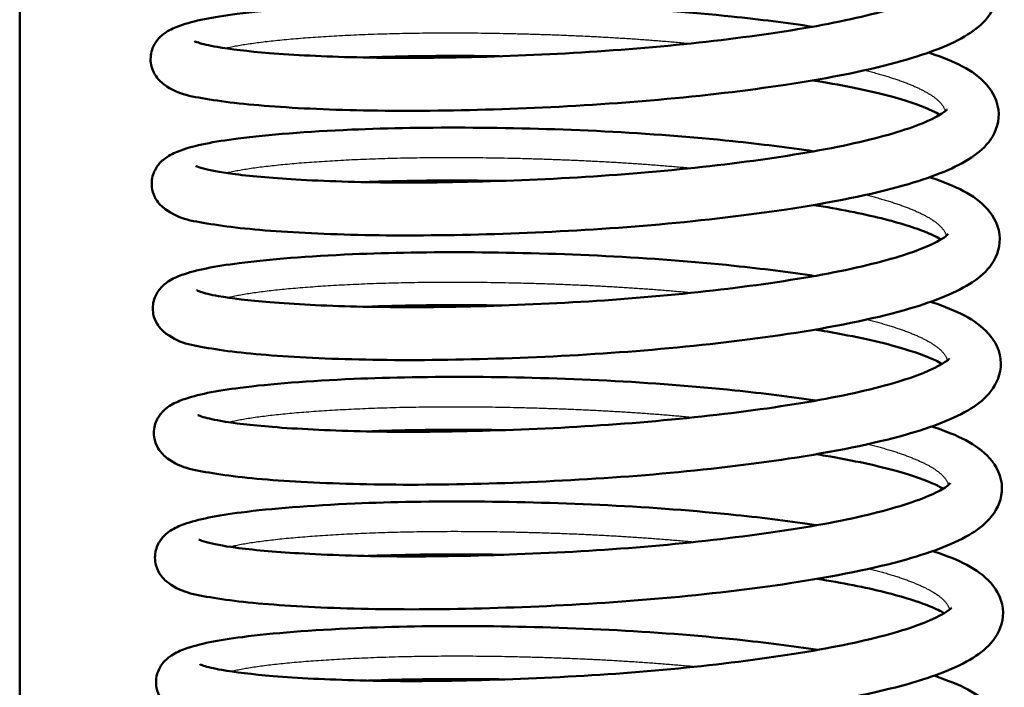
# Model space of a CAD drawing. Header units: millimetres. Extents: x 155 to 950, y -844 to 1327.
# Tile 12 of 58: x 306 to 325, y 114 to 127. Entities that reach past the tile are written whole.
import ezdxf

# ---------------------------------------------------------------- set-up
doc = ezdxf.new("R2010")
doc.units = ezdxf.units.MM
doc.header["$LTSCALE"] = 0.75
doc.layers.add('Visible', color=7, linetype='Continuous', lineweight=50)
doc.layers.add('Visible Narrow', color=7, linetype='Continuous', lineweight=25)

msp = doc.modelspace()

# ---------------------------------------------------------------- linework, layer by layer
at = {"layer": 'Visible'}
msp.add_line((306.063, 83.194, 27.422), (306.063, 192.994, 27.422), dxfattribs=at)
for points, knots in [([(323.198, 128.329, 22.333), (323.209, 128.326, 22.351), (323.22, 128.322, 22.368), (323.69, 128.161, 23.128), (324.037, 128.006, 23.951), (324.416, 127.587, 25.163), (324.518, 127.387, 25.568), (324.524, 126.97, 26.326), (324.442, 126.78, 26.698), (324.228, 126.507, 27.432), (324.1, 126.406, 27.795), (323.643, 126.121, 28.917), (323.235, 125.967, 29.664), (322.121, 125.65, 31.09), (321.363, 125.497, 31.76), (319.782, 125.259, 32.69), (318.96, 125.162, 33.003), (317.304, 125.014, 33.332), (316.449, 124.961, 33.361), (314.8, 124.893, 33.146), (313.984, 124.876, 32.901), (312.492, 124.88, 32.174), (311.797, 124.902, 31.683), (310.611, 124.972, 30.519), (310.108, 125.02, 29.833), (309.317, 125.146, 28.331), (309.064, 125.174, 27.479), (308.731, 125.418, 26.511), (308.668, 125.476, 26.346), (308.584, 125.614, 26.103), (308.558, 125.677, 26.016), (308.525, 125.839, 25.817), (308.533, 125.942, 25.705), (308.587, 126.108, 25.481), (308.628, 126.174, 25.368), (308.721, 126.285, 25.11), (308.774, 126.325, 24.961), (308.91, 126.416, 24.546), (308.993, 126.451, 24.274), (309.347, 126.579, 23.216), (309.7, 126.647, 22.441), (310.728, 126.78, 20.91), (311.466, 126.838, 20.165), (313.004, 126.905, 19.137), (313.789, 126.918, 18.78), (315.404, 126.906, 18.346), (316.254, 126.884, 18.261), (317.91, 126.8, 18.364), (318.737, 126.737, 18.553), (320.037, 126.602, 19.079), (320.551, 126.537, 19.36), (321.026, 126.465, 19.691)], [78.042319, 78.042319, 78.042319, 78.042319, 78.048605, 78.048605, 78.314699, 78.314699, 78.449731, 78.449731, 78.574273, 78.574273, 78.693118, 78.693118, 78.947601, 78.947601, 79.244215, 79.244215, 79.502449, 79.502449, 79.75277, 79.75277, 80.001737, 80.001737, 80.250668, 80.250668, 80.500436, 80.500436, 80.761403, 80.761403, 80.816141, 80.816141, 80.848873, 80.848873, 80.893592, 80.893592, 80.934026, 80.934026, 80.982378, 80.982378, 81.067998, 81.067998, 81.319376, 81.319376, 81.622813, 81.622813, 81.874723, 81.874723, 82.124506, 82.124506, 82.373092, 82.373092, 82.547261, 82.547261, 82.547261, 82.547261]), ([(309.365, 126.191, 26.989), (309.365, 126.191, 26.995), (309.365, 126.191, 27.002), (309.366, 126.191, 27.244), (309.393, 126.178, 27.481), (309.51, 126.14, 28.117), (309.632, 126.11, 28.514), (310.036, 126.04, 29.486), (310.372, 126, 30.046), (311.239, 125.93, 31.131), (311.804, 125.902, 31.647), (313.084, 125.872, 32.504), (313.825, 125.873, 32.842), (315.358, 125.911, 33.263), (316.171, 125.946, 33.35), (317.763, 126.052, 33.262), (318.563, 126.125, 33.086), (320.037, 126.302, 32.495), (320.732, 126.405, 32.074), (321.914, 126.634, 31.049), (322.422, 126.762, 30.435), (323.166, 127.014, 29.112), (323.425, 127.152, 28.384), (323.536, 127.244, 27.424), (323.546, 127.257, 27.207), (323.546, 127.257, 26.99)], [33.854342, 33.854342, 33.854342, 33.854342, 33.856329, 33.856329, 33.927117, 33.927117, 34.050807, 34.050807, 34.243418, 34.243418, 34.467879, 34.467879, 34.705834, 34.705834, 34.944999, 34.944999, 35.185198, 35.185198, 35.424329, 35.424329, 35.659584, 35.659584, 35.885882, 35.885882, 35.950827, 35.950827, 35.950827, 35.950827]), ([(323.219, 125.977, 22.005), (323.23, 125.974, 22.023), (323.241, 125.97, 22.04), (323.71, 125.809, 22.8), (324.058, 125.654, 23.623), (324.436, 125.235, 24.835), (324.539, 125.035, 25.24), (324.545, 124.618, 25.998), (324.463, 124.428, 26.37), (324.249, 124.155, 27.104), (324.121, 124.054, 27.467), (323.663, 123.769, 28.589), (323.256, 123.615, 29.336), (322.141, 123.298, 30.762), (321.383, 123.145, 31.432), (319.803, 122.907, 32.362), (318.981, 122.81, 32.675), (317.324, 122.662, 33.004), (316.469, 122.609, 33.033), (314.821, 122.54, 32.818), (314.005, 122.524, 32.573), (312.513, 122.528, 31.846), (311.817, 122.55, 31.355), (310.632, 122.62, 30.191), (310.129, 122.668, 29.505), (309.337, 122.794, 28.003), (309.084, 122.822, 27.151), (308.752, 123.066, 26.183), (308.688, 123.123, 26.018), (308.604, 123.262, 25.775), (308.578, 123.325, 25.688), (308.546, 123.486, 25.489), (308.553, 123.59, 25.376), (308.608, 123.756, 25.153), (308.649, 123.822, 25.04), (308.742, 123.932, 24.782), (308.794, 123.973, 24.633), (308.931, 124.064, 24.218), (309.013, 124.099, 23.946), (309.368, 124.227, 22.888), (309.72, 124.295, 22.113), (310.749, 124.428, 20.582), (311.486, 124.486, 19.837), (313.024, 124.553, 18.809), (313.809, 124.565, 18.452), (315.424, 124.554, 18.018), (316.275, 124.531, 17.933), (317.93, 124.448, 18.036), (318.757, 124.385, 18.225), (320.057, 124.249, 18.751), (320.57, 124.185, 19.032), (321.045, 124.113, 19.362)], [82.870624, 82.870624, 82.870624, 82.870624, 82.87691, 82.87691, 83.143005, 83.143005, 83.278037, 83.278037, 83.402578, 83.402578, 83.521423, 83.521423, 83.775906, 83.775906, 84.072521, 84.072521, 84.330755, 84.330755, 84.581076, 84.581076, 84.830042, 84.830042, 85.078974, 85.078974, 85.328741, 85.328741, 85.589708, 85.589708, 85.644446, 85.644446, 85.677178, 85.677178, 85.721898, 85.721898, 85.762331, 85.762331, 85.810684, 85.810684, 85.896304, 85.896304, 86.147681, 86.147681, 86.451119, 86.451119, 86.703028, 86.703028, 86.952811, 86.952811, 87.201397, 87.201397, 87.375392, 87.375392, 87.375392, 87.375392]), ([(315.12, 125.907, 18.439), (314.937, 125.91, 18.475), (314.755, 125.912, 18.517), (313.862, 125.918, 18.764), (313.17, 125.908, 19.073), (312.545, 125.885, 19.473)], [32.6966643, 32.6966643, 32.6966643, 32.6966643, 32.7523967, 32.7523967, 32.9746182, 32.9746182, 32.9746182, 32.9746182]), ([(323.433, 124.803, 23.41), (323.392, 124.827, 23.235), (323.343, 124.853, 23.063), (323.116, 124.959, 22.397), (322.878, 125.045, 21.92), (322.212, 125.233, 20.907), (321.74, 125.335, 20.387), (321.151, 125.434, 19.901), (321.092, 125.443, 19.855), (321.033, 125.453, 19.809)], [31.6274768, 31.6274768, 31.6274768, 31.6274768, 31.6814271, 31.6814271, 31.8410339, 31.8410339, 32.0493537, 32.0493537, 32.0718959, 32.0718959, 32.0718959, 32.0718959]), ([(309.385, 123.839, 26.661), (309.385, 123.839, 26.733), (309.388, 123.838, 26.805), (309.41, 123.828, 27.161), (309.461, 123.809, 27.443), (309.65, 123.758, 28.207), (309.839, 123.722, 28.682), (310.391, 123.647, 29.724), (310.8, 123.61, 30.279), (311.811, 123.551, 31.312), (312.443, 123.529, 31.782), (313.831, 123.521, 32.509), (314.607, 123.534, 32.767), (316.181, 123.594, 33.021), (317.001, 123.641, 33.02), (318.573, 123.772, 32.76), (319.346, 123.857, 32.499), (320.742, 124.053, 31.752), (321.384, 124.165, 31.257), (322.435, 124.408, 30.113), (322.865, 124.541, 29.452), (323.291, 124.722, 28.415), (323.397, 124.779, 28.073), (323.524, 124.862, 27.432), (323.557, 124.893, 27.133), (323.566, 124.904, 26.777), (323.567, 124.905, 26.719), (323.567, 124.905, 26.662)], [29.202968, 29.202968, 29.202968, 29.202968, 29.224581, 29.224581, 29.309946, 29.309946, 29.461389, 29.461389, 29.664354, 29.664354, 29.895197, 29.895197, 30.134252, 30.134252, 30.374046, 30.374046, 30.613916, 30.613916, 30.852624, 30.852624, 31.085547, 31.085547, 31.193292, 31.193292, 31.283141, 31.283141, 31.300384, 31.300384, 31.300384, 31.300384]), ([(323.239, 123.625, 21.677), (323.25, 123.621, 21.695), (323.261, 123.618, 21.712), (323.731, 123.457, 22.472), (324.078, 123.302, 23.295), (324.457, 122.882, 24.507), (324.559, 122.683, 24.912), (324.566, 122.266, 25.67), (324.483, 122.075, 26.042), (324.269, 121.803, 26.776), (324.141, 121.702, 27.139), (323.684, 121.417, 28.261), (323.276, 121.263, 29.008), (322.162, 120.946, 30.434), (321.404, 120.793, 31.104), (319.823, 120.555, 32.034), (319.001, 120.458, 32.347), (317.345, 120.31, 32.676), (316.49, 120.257, 32.705), (314.841, 120.188, 32.49), (314.025, 120.172, 32.245), (312.533, 120.176, 31.518), (311.838, 120.198, 31.027), (310.653, 120.268, 29.863), (310.149, 120.316, 29.177), (309.358, 120.442, 27.675), (309.105, 120.47, 26.823), (308.772, 120.714, 25.855), (308.709, 120.771, 25.69), (308.625, 120.91, 25.447), (308.599, 120.973, 25.36), (308.566, 121.134, 25.161), (308.574, 121.238, 25.048), (308.628, 121.403, 24.825), (308.669, 121.469, 24.712), (308.763, 121.58, 24.454), (308.815, 121.621, 24.305), (308.951, 121.712, 23.89), (309.034, 121.747, 23.618), (309.388, 121.874, 22.56), (309.741, 121.943, 21.785), (310.769, 122.076, 20.254), (311.507, 122.134, 19.509), (313.045, 122.2, 18.481), (313.83, 122.213, 18.124), (315.445, 122.202, 17.69), (316.295, 122.179, 17.605), (317.951, 122.096, 17.708), (318.778, 122.033, 17.897), (320.078, 121.897, 18.423), (320.592, 121.833, 18.704), (321.067, 121.76, 19.036)], [87.69893, 87.69893, 87.69893, 87.69893, 87.705215, 87.705215, 87.97131, 87.97131, 88.106342, 88.106342, 88.230884, 88.230884, 88.349729, 88.349729, 88.604212, 88.604212, 88.900826, 88.900826, 89.15906, 89.15906, 89.409381, 89.409381, 89.658347, 89.658347, 89.907279, 89.907279, 90.157047, 90.157047, 90.418014, 90.418014, 90.472752, 90.472752, 90.505484, 90.505484, 90.550203, 90.550203, 90.590636, 90.590636, 90.638989, 90.638989, 90.724609, 90.724609, 90.975987, 90.975987, 91.279424, 91.279424, 91.531334, 91.531334, 91.781117, 91.781117, 92.029703, 92.029703, 92.203875, 92.203875, 92.203875, 92.203875]), ([(315.136, 123.555, 18.112), (314.756, 123.561, 18.187), (314.383, 123.563, 18.291), (313.518, 123.56, 18.607), (313.031, 123.549, 18.849), (312.576, 123.532, 19.139)], [28.0461655, 28.0461655, 28.0461655, 28.0461655, 28.1614472, 28.1614472, 28.3223178, 28.3223178, 28.3223178, 28.3223178]), ([(323.452, 122.452, 23.075), (323.385, 122.491, 22.79), (323.295, 122.536, 22.512), (322.969, 122.669, 21.712), (322.675, 122.762, 21.209), (321.962, 122.939, 20.28), (321.53, 123.024, 19.849), (321.053, 123.1, 19.481)], [26.9771279, 26.9771279, 26.9771279, 26.9771279, 27.0652331, 27.0652331, 27.2392248, 27.2392248, 27.4207188, 27.4207188, 27.4207188, 27.4207188]), ([(309.406, 121.487, 26.332), (309.406, 121.487, 26.335), (309.406, 121.487, 26.338), (309.406, 121.487, 26.573), (309.432, 121.475, 26.807), (309.545, 121.438, 27.436), (309.664, 121.408, 27.829), (310.058, 121.338, 28.795), (310.389, 121.298, 29.353), (311.245, 121.228, 30.439), (311.805, 121.199, 30.958), (313.078, 121.168, 31.823), (313.816, 121.169, 32.166), (315.346, 121.204, 32.598), (316.158, 121.239, 32.691), (317.75, 121.343, 32.615), (318.551, 121.416, 32.444), (320.03, 121.591, 31.864), (320.728, 121.694, 31.448), (321.919, 121.921, 30.432), (322.431, 122.049, 29.822), (323.187, 122.301, 28.504), (323.453, 122.439, 27.777), (323.575, 122.537, 26.801), (323.587, 122.553, 26.567), (323.587, 122.553, 26.334)], [24.552476, 24.552476, 24.552476, 24.552476, 24.553245, 24.553245, 24.623167, 24.623167, 24.74537, 24.74537, 24.936761, 24.936761, 25.160721, 25.160721, 25.39858, 25.39858, 25.637692, 25.637692, 25.877909, 25.877909, 26.117061, 26.117061, 26.352449, 26.352449, 26.579118, 26.579118, 26.649036, 26.649036, 26.649036, 26.649036]), ([(323.26, 121.273, 21.349), (323.271, 121.269, 21.366), (323.282, 121.266, 21.384), (323.751, 121.105, 22.144), (324.099, 120.95, 22.967), (324.477, 120.53, 24.179), (324.58, 120.331, 24.584), (324.586, 119.914, 25.342), (324.504, 119.723, 25.714), (324.29, 119.451, 26.448), (324.162, 119.35, 26.811), (323.704, 119.065, 27.933), (323.297, 118.91, 28.68), (322.182, 118.594, 30.106), (321.424, 118.441, 30.776), (319.844, 118.202, 31.706), (319.022, 118.105, 32.019), (317.365, 117.957, 32.348), (316.511, 117.904, 32.377), (314.862, 117.836, 32.162), (314.046, 117.819, 31.917), (312.554, 117.824, 31.19), (311.858, 117.846, 30.699), (310.673, 117.915, 29.535), (310.17, 117.964, 28.849), (309.378, 118.09, 27.347), (309.125, 118.118, 26.495), (308.793, 118.361, 25.527), (308.729, 118.419, 25.362), (308.646, 118.558, 25.119), (308.619, 118.621, 25.032), (308.587, 118.782, 24.833), (308.594, 118.886, 24.72), (308.649, 119.051, 24.497), (308.69, 119.117, 24.384), (308.783, 119.228, 24.126), (308.835, 119.269, 23.977), (308.972, 119.359, 23.562), (309.054, 119.394, 23.29), (309.409, 119.522, 22.232), (309.761, 119.591, 21.457), (310.79, 119.724, 19.926), (311.527, 119.781, 19.181), (313.065, 119.848, 18.153), (313.85, 119.861, 17.796), (315.465, 119.85, 17.362), (316.316, 119.827, 17.277), (317.972, 119.744, 17.38), (318.798, 119.681, 17.569), (320.098, 119.545, 18.095), (320.613, 119.481, 18.376), (321.088, 119.408, 18.707)], [92.527235, 92.527235, 92.527235, 92.527235, 92.533521, 92.533521, 92.799616, 92.799616, 92.934648, 92.934648, 93.059189, 93.059189, 93.178034, 93.178034, 93.432517, 93.432517, 93.729131, 93.729131, 93.987365, 93.987365, 94.237687, 94.237687, 94.486653, 94.486653, 94.735585, 94.735585, 94.985352, 94.985352, 95.246319, 95.246319, 95.301057, 95.301057, 95.333789, 95.333789, 95.378509, 95.378509, 95.418942, 95.418942, 95.467295, 95.467295, 95.552915, 95.552915, 95.804292, 95.804292, 96.107729, 96.107729, 96.359639, 96.359639, 96.609422, 96.609422, 96.858008, 96.858008, 97.032177, 97.032177, 97.032177, 97.032177]), ([(315.161, 121.203, 17.783), (315.006, 121.205, 17.813), (314.851, 121.207, 17.849), (313.955, 121.215, 18.085), (313.234, 121.205, 18.402), (312.586, 121.18, 18.817)], [23.3947411, 23.3947411, 23.3947411, 23.3947411, 23.4421043, 23.4421043, 23.6727455, 23.6727455, 23.6727455, 23.6727455]), ([(323.472, 120.1, 22.746), (323.435, 120.121, 22.589), (323.392, 120.145, 22.435), (323.178, 120.246, 21.79), (322.947, 120.331, 21.316), (322.296, 120.518, 20.306), (321.833, 120.62, 19.783), (321.232, 120.723, 19.278), (321.154, 120.736, 19.215), (321.074, 120.748, 19.153)], [22.3263629, 22.3263629, 22.3263629, 22.3263629, 22.374872, 22.374872, 22.5324583, 22.5324583, 22.739719, 22.739719, 22.7699953, 22.7699953, 22.7699953, 22.7699953]), ([(309.426, 119.135, 26.004), (309.426, 119.135, 26.011), (309.426, 119.135, 26.018), (309.428, 119.134, 26.26), (309.454, 119.122, 26.497), (309.572, 119.084, 27.133), (309.694, 119.054, 27.53), (310.097, 118.983, 28.502), (310.434, 118.943, 29.062), (311.3, 118.874, 30.147), (311.865, 118.845, 30.663), (313.146, 118.815, 31.52), (313.887, 118.817, 31.858), (315.42, 118.854, 32.279), (316.233, 118.889, 32.366), (317.825, 118.995, 32.278), (318.624, 119.069, 32.102), (320.098, 119.245, 31.511), (320.793, 119.349, 31.09), (321.976, 119.577, 30.065), (322.483, 119.706, 29.451), (323.227, 119.958, 28.128), (323.486, 120.096, 27.4), (323.597, 120.187, 26.44), (323.608, 120.201, 26.223), (323.608, 120.201, 26.006)], [19.902346, 19.902346, 19.902346, 19.902346, 19.904333, 19.904333, 19.975121, 19.975121, 20.098811, 20.098811, 20.291421, 20.291421, 20.515881, 20.515881, 20.753837, 20.753837, 20.993002, 20.993002, 21.2332, 21.2332, 21.472332, 21.472332, 21.707587, 21.707587, 21.933885, 21.933885, 21.998831, 21.998831, 21.998831, 21.998831]), ([(323.28, 118.921, 21.021), (323.291, 118.917, 21.038), (323.302, 118.913, 21.056), (323.772, 118.753, 21.816), (324.119, 118.598, 22.639), (324.498, 118.178, 23.851), (324.6, 117.979, 24.256), (324.607, 117.562, 25.014), (324.524, 117.371, 25.386), (324.31, 117.099, 26.12), (324.182, 116.997, 26.483), (323.725, 116.712, 27.605), (323.317, 116.558, 28.352), (322.203, 116.241, 29.778), (321.445, 116.089, 30.448), (319.864, 115.85, 31.378), (319.042, 115.753, 31.691), (317.386, 115.605, 32.02), (316.531, 115.552, 32.049), (314.882, 115.484, 31.834), (314.066, 115.467, 31.589), (312.574, 115.471, 30.862), (311.879, 115.494, 30.371), (310.694, 115.563, 29.207), (310.19, 115.612, 28.521), (309.399, 115.737, 27.019), (309.146, 115.766, 26.167), (308.814, 116.009, 25.199), (308.75, 116.067, 25.034), (308.666, 116.206, 24.791), (308.64, 116.269, 24.704), (308.608, 116.43, 24.505), (308.615, 116.533, 24.392), (308.669, 116.699, 24.169), (308.71, 116.765, 24.056), (308.804, 116.876, 23.798), (308.856, 116.917, 23.649), (308.992, 117.007, 23.234), (309.075, 117.042, 22.962), (309.429, 117.17, 21.904), (309.782, 117.238, 21.129), (310.81, 117.372, 19.598), (311.548, 117.429, 18.853), (313.086, 117.496, 17.825), (313.871, 117.509, 17.468), (315.486, 117.498, 17.034), (316.336, 117.475, 16.949), (317.992, 117.392, 17.052), (318.819, 117.329, 17.241), (320.118, 117.193, 17.767), (320.632, 117.129, 18.048), (321.107, 117.056, 18.378)], [97.355541, 97.355541, 97.355541, 97.355541, 97.361826, 97.361826, 97.627921, 97.627921, 97.762953, 97.762953, 97.887495, 97.887495, 98.006339, 98.006339, 98.260823, 98.260823, 98.557437, 98.557437, 98.815671, 98.815671, 99.065992, 99.065992, 99.314958, 99.314958, 99.56389, 99.56389, 99.813657, 99.813657, 100.074625, 100.074625, 100.129363, 100.129363, 100.162095, 100.162095, 100.206814, 100.206814, 100.247247, 100.247247, 100.2956, 100.2956, 100.38122, 100.38122, 100.632598, 100.632598, 100.936035, 100.936035, 101.187944, 101.187944, 101.437727, 101.437727, 101.686314, 101.686314, 101.860308, 101.860308, 101.860308, 101.860308]), ([(315.182, 118.851, 17.455), (314.998, 118.854, 17.491), (314.817, 118.856, 17.533), (313.924, 118.862, 17.78), (313.231, 118.852, 18.089), (312.607, 118.828, 18.489)], [18.7446682, 18.7446682, 18.7446682, 18.7446682, 18.8003986, 18.8003986, 19.0226222, 19.0226222, 19.0226222, 19.0226222]), ([(323.494, 117.746, 22.426), (323.454, 117.77, 22.251), (323.405, 117.797, 22.079), (323.178, 117.902, 21.413), (322.939, 117.988, 20.936), (322.273, 118.176, 19.923), (321.802, 118.278, 19.403), (321.212, 118.377, 18.917), (321.154, 118.387, 18.871), (321.095, 118.396, 18.825)], [17.6754807, 17.6754807, 17.6754807, 17.6754807, 17.7294299, 17.7294299, 17.8890363, 17.8890363, 18.0973559, 18.0973559, 18.1198999, 18.1198999, 18.1198999, 18.1198999]), ([(309.447, 116.783, 25.676), (309.447, 116.783, 25.749), (309.449, 116.782, 25.821), (309.472, 116.771, 26.177), (309.523, 116.753, 26.458), (309.712, 116.702, 27.223), (309.901, 116.665, 27.698), (310.453, 116.591, 28.74), (310.862, 116.554, 29.295), (311.872, 116.494, 30.328), (312.505, 116.473, 30.798), (313.892, 116.465, 31.525), (314.668, 116.478, 31.783), (316.243, 116.538, 32.037), (317.062, 116.584, 32.036), (318.634, 116.716, 31.776), (319.408, 116.801, 31.515), (320.804, 116.996, 30.768), (321.445, 117.109, 30.273), (322.496, 117.351, 29.129), (322.927, 117.484, 28.468), (323.352, 117.666, 27.431), (323.459, 117.722, 27.089), (323.586, 117.805, 26.448), (323.618, 117.837, 26.149), (323.628, 117.848, 25.793), (323.628, 117.849, 25.735), (323.628, 117.849, 25.678)], [15.250972, 15.250972, 15.250972, 15.250972, 15.272583, 15.272583, 15.357946, 15.357946, 15.509388, 15.509388, 15.712351, 15.712351, 15.943194, 15.943194, 16.182249, 16.182249, 16.422043, 16.422043, 16.661913, 16.661913, 16.900621, 16.900621, 17.133544, 17.133544, 17.24129, 17.24129, 17.33114, 17.33114, 17.348388, 17.348388, 17.348388, 17.348388]), ([(323.301, 116.569, 20.693), (323.312, 116.565, 20.71), (323.323, 116.561, 20.728), (323.792, 116.401, 21.488), (324.14, 116.245, 22.311), (324.518, 115.826, 23.523), (324.621, 115.627, 23.928), (324.627, 115.21, 24.686), (324.545, 115.019, 25.058), (324.331, 114.747, 25.792), (324.203, 114.645, 26.155), (323.745, 114.36, 27.277), (323.338, 114.206, 28.024), (322.224, 113.889, 29.45), (321.465, 113.737, 30.12), (319.885, 113.498, 31.05), (319.063, 113.401, 31.363), (317.406, 113.253, 31.692), (316.552, 113.2, 31.721), (314.903, 113.132, 31.506), (314.087, 113.115, 31.261), (312.595, 113.119, 30.534), (311.899, 113.142, 30.043), (310.714, 113.211, 28.879), (310.211, 113.259, 28.193), (309.419, 113.385, 26.691), (309.166, 113.414, 25.839), (308.834, 113.657, 24.871), (308.77, 113.715, 24.706), (308.687, 113.854, 24.463), (308.66, 113.917, 24.376), (308.628, 114.078, 24.177), (308.635, 114.181, 24.064), (308.69, 114.347, 23.841), (308.731, 114.413, 23.728), (308.824, 114.524, 23.47), (308.876, 114.565, 23.321), (309.013, 114.655, 22.906), (309.095, 114.69, 22.634), (309.45, 114.818, 21.576), (309.802, 114.886, 20.801), (310.831, 115.019, 19.27), (311.568, 115.077, 18.525), (313.106, 115.144, 17.497), (313.891, 115.157, 17.14), (315.506, 115.146, 16.706), (316.357, 115.123, 16.621), (318.013, 115.04, 16.724), (318.84, 114.977, 16.913), (320.139, 114.841, 17.439), (320.654, 114.776, 17.72), (321.129, 114.704, 18.051)], [102.183846, 102.183846, 102.183846, 102.183846, 102.190132, 102.190132, 102.456226, 102.456226, 102.591258, 102.591258, 102.7158, 102.7158, 102.834645, 102.834645, 103.089128, 103.089128, 103.385742, 103.385742, 103.643976, 103.643976, 103.894297, 103.894297, 104.143264, 104.143264, 104.392195, 104.392195, 104.641963, 104.641963, 104.90293, 104.90293, 104.957668, 104.957668, 104.9904, 104.9904, 105.035119, 105.035119, 105.075553, 105.075553, 105.123905, 105.123905, 105.209525, 105.209525, 105.460903, 105.460903, 105.76434, 105.76434, 106.01625, 106.01625, 106.266033, 106.266033, 106.514619, 106.514619, 106.688791, 106.688791, 106.688791, 106.688791]), ([(315.197, 116.498, 17.128), (314.818, 116.505, 17.203), (314.444, 116.507, 17.307), (313.58, 116.503, 17.623), (313.092, 116.493, 17.865), (312.638, 116.476, 18.155)], [14.0941694, 14.0941694, 14.0941694, 14.0941694, 14.2094401, 14.2094401, 14.3703219, 14.3703219, 14.3703219, 14.3703219]), ([(323.514, 115.395, 22.091), (323.447, 115.434, 21.806), (323.356, 115.479, 21.528), (323.03, 115.613, 20.728), (322.737, 115.706, 20.225), (322.023, 115.883, 19.296), (321.591, 115.968, 18.865), (321.115, 116.044, 18.497)], [13.0251313, 13.0251313, 13.0251313, 13.0251313, 13.1132301, 13.1132301, 13.2872196, 13.2872196, 13.4687227, 13.4687227, 13.4687227, 13.4687227]), ([(309.467, 114.431, 25.348), (309.467, 114.431, 25.351), (309.467, 114.431, 25.354), (309.468, 114.43, 25.589), (309.493, 114.418, 25.823), (309.607, 114.381, 26.452), (309.725, 114.352, 26.845), (310.12, 114.282, 27.811), (310.451, 114.242, 28.369), (311.306, 114.172, 29.455), (311.867, 114.143, 29.974), (313.139, 114.111, 30.839), (313.877, 114.112, 31.182), (315.407, 114.148, 31.614), (316.219, 114.182, 31.707), (317.812, 114.286, 31.631), (318.613, 114.359, 31.46), (320.091, 114.534, 30.88), (320.789, 114.637, 30.465), (321.98, 114.865, 29.448), (322.493, 114.993, 28.838), (323.249, 115.245, 27.52), (323.514, 115.383, 26.793), (323.636, 115.481, 25.817), (323.649, 115.497, 25.583), (323.649, 115.497, 25.35)], [10.60048, 10.60048, 10.60048, 10.60048, 10.601244, 10.601244, 10.671162, 10.671162, 10.793359, 10.793359, 10.984745, 10.984745, 11.208703, 11.208703, 11.446561, 11.446561, 11.685673, 11.685673, 11.925891, 11.925891, 12.165043, 12.165043, 12.400431, 12.400431, 12.627102, 12.627102, 12.69704, 12.69704, 12.69704, 12.69704]), ([(323.321, 114.217, 20.365), (323.332, 114.213, 20.382), (323.343, 114.209, 20.4), (323.813, 114.048, 21.16), (324.16, 113.893, 21.983), (324.539, 113.474, 23.195), (324.641, 113.274, 23.6), (324.648, 112.857, 24.358), (324.565, 112.667, 24.73), (324.351, 112.395, 25.464), (324.223, 112.293, 25.827), (323.766, 112.008, 26.949), (323.358, 111.854, 27.696), (322.244, 111.537, 29.122), (321.486, 111.384, 29.792), (319.905, 111.146, 30.722), (319.083, 111.049, 31.035), (317.427, 110.901, 31.364), (316.572, 110.848, 31.393), (314.923, 110.78, 31.178), (314.107, 110.763, 30.933), (312.615, 110.767, 30.206), (311.92, 110.789, 29.715), (310.735, 110.859, 28.551), (310.231, 110.907, 27.865), (309.44, 111.033, 26.363), (309.187, 111.061, 25.511), (308.855, 111.305, 24.543), (308.791, 111.363, 24.378), (308.707, 111.502, 24.135), (308.681, 111.564, 24.048), (308.649, 111.726, 23.849), (308.656, 111.829, 23.736), (308.71, 111.995, 23.513), (308.751, 112.061, 23.4), (308.845, 112.172, 23.142), (308.897, 112.213, 22.993), (309.033, 112.303, 22.578), (309.116, 112.338, 22.306), (309.47, 112.466, 21.248), (309.823, 112.534, 20.473), (310.851, 112.667, 18.942), (311.589, 112.725, 18.197), (313.127, 112.792, 17.169), (313.912, 112.805, 16.812), (315.527, 112.793, 16.378), (316.377, 112.771, 16.293), (318.033, 112.688, 16.396), (318.86, 112.624, 16.585), (320.16, 112.489, 17.111), (320.674, 112.424, 17.392), (321.149, 112.352, 17.723)], [107.012151, 107.012151, 107.012151, 107.012151, 107.018437, 107.018437, 107.284532, 107.284532, 107.419564, 107.419564, 107.544106, 107.544106, 107.66295, 107.66295, 107.917433, 107.917433, 108.214048, 108.214048, 108.472282, 108.472282, 108.722603, 108.722603, 108.971569, 108.971569, 109.220501, 109.220501, 109.470268, 109.470268, 109.731235, 109.731235, 109.785973, 109.785973, 109.818705, 109.818705, 109.863425, 109.863425, 109.903858, 109.903858, 109.952211, 109.952211, 110.037831, 110.037831, 110.289208, 110.289208, 110.592646, 110.592646, 110.844555, 110.844555, 111.094338, 111.094338, 111.342924, 111.342924, 111.517094, 111.517094, 111.517094, 111.517094]), ([(315.223, 114.146, 16.799), (315.067, 114.149, 16.829), (314.913, 114.151, 16.864), (314.017, 114.158, 17.101), (313.296, 114.148, 17.418), (312.648, 114.124, 17.833)], [9.4427448, 9.4427448, 9.4427448, 9.4427448, 9.4900701, 9.4900701, 9.7207493, 9.7207493, 9.7207493, 9.7207493])]:
    msp.add_open_spline(points, degree=3, knots=knots, dxfattribs=at)
at = {"layer": 'Visible Narrow'}
for points, weights, knots in [([(309.939, 126.059, 23.458), (310.688, 126.24, 21.362), (312.514, 126.317, 20.079), (314.376, 126.396, 18.77), (316.651, 126.292, 18.793), (317.715, 126.244, 18.804), (318.725, 126.149, 19.126)], [0.998230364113, 0.9519579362, 1, 0.951056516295, 1, 0.976507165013, 0.97556741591], [-0.29992326, -0.29992326, -0.29992326, -0.29583333, -0.29583333, -0.29166667, -0.29166667, -0.28966667, -0.28966667, -0.28966667]), ([(322.016, 125.644, 21.367), (322.843, 125.436, 22.386), (323.233, 125.195, 23.632), (323.487, 125.039, 24.446), (323.533, 124.872, 25.296)], [0.976417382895, 0.970863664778, 1, 0.980781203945, 0.976655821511], [-0.285813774, -0.285813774, -0.285813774, -0.283333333, -0.283333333, -0.281697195, -0.281697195, -0.281697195]), ([(309.96, 123.707, 23.13), (310.708, 123.887, 21.034), (312.535, 123.965, 19.751), (314.397, 124.044, 18.442), (316.672, 123.94, 18.465), (317.735, 123.892, 18.476), (318.746, 123.797, 18.798)], [0.998229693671, 0.951958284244, 1, 0.951056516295, 1, 0.976509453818, 0.975567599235], [-0.25825656, -0.25825656, -0.25825656, -0.25416667, -0.25416667, -0.25, -0.25, -0.2480002, -0.2480002, -0.2480002]), ([(322.037, 123.292, 21.039), (322.863, 123.084, 22.058), (323.253, 122.843, 23.304), (323.508, 122.686, 24.119), (323.553, 122.52, 24.97)], [0.976417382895, 0.970863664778, 1, 0.980763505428, 0.976648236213], [-0.244147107, -0.244147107, -0.244147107, -0.241666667, -0.241666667, -0.240029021, -0.240029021, -0.240029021]), ([(309.98, 121.354, 22.802), (310.729, 121.535, 20.706), (312.555, 121.613, 19.423), (314.417, 121.691, 18.114), (316.692, 121.588, 18.137), (317.756, 121.54, 18.148), (318.766, 121.445, 18.47)], [0.99822881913, 0.951958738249, 1, 0.951056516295, 1, 0.976506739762, 0.975567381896], [-0.21658986, -0.21658986, -0.21658986, -0.2125, -0.2125, -0.20833333, -0.20833333, -0.2063333, -0.2063333, -0.2063333]), ([(322.057, 120.94, 20.711), (322.884, 120.732, 21.73), (323.274, 120.491, 22.976), (323.529, 120.334, 23.791), (323.574, 120.168, 24.642)], [0.976417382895, 0.970863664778, 1, 0.98076273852, 0.976647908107], [-0.20248044, -0.20248044, -0.20248044, -0.2, -0.2, -0.19836229, -0.19836229, -0.19836229]), ([(310.001, 119.002, 22.474), (310.749, 119.183, 20.378), (312.576, 119.26, 19.095), (314.438, 119.339, 17.786), (316.713, 119.236, 17.809), (317.776, 119.188, 17.82), (318.787, 119.093, 18.142)], [0.998230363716, 0.951957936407, 1, 0.951056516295, 1, 0.976507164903, 0.975567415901], [-0.17492326, -0.17492326, -0.17492326, -0.17083333, -0.17083333, -0.16666667, -0.16666667, -0.16466667, -0.16466667, -0.16466667]), ([(322.078, 118.588, 20.383), (322.904, 118.379, 21.402), (323.294, 118.139, 22.648), (323.549, 117.982, 23.462), (323.594, 117.816, 24.312)], [0.976417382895, 0.970863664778, 1, 0.980781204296, 0.976655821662], [-0.160813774, -0.160813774, -0.160813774, -0.158333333, -0.158333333, -0.156697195, -0.156697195, -0.156697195]), ([(310.021, 116.65, 22.146), (310.77, 116.831, 20.05), (312.596, 116.908, 18.767), (314.459, 116.987, 17.458), (316.733, 116.884, 17.481), (317.797, 116.836, 17.492), (318.807, 116.741, 17.814)], [0.998229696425, 0.951958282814, 1, 0.951056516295, 1, 0.976509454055, 0.975567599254], [-0.13325656, -0.13325656, -0.13325656, -0.12916667, -0.12916667, -0.125, -0.125, -0.1230002, -0.1230002, -0.1230002]), ([(322.098, 116.235, 20.055), (322.925, 116.027, 21.074), (323.315, 115.787, 22.32), (323.57, 115.63, 23.135), (323.615, 115.464, 23.986)], [0.976417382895, 0.970863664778, 1, 0.980763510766, 0.976648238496], [-0.119147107, -0.119147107, -0.119147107, -0.116666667, -0.116666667, -0.115029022, -0.115029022, -0.115029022]), ([(310.042, 114.298, 21.818), (310.79, 114.479, 19.722), (312.617, 114.556, 18.439), (314.479, 114.635, 17.13), (316.754, 114.532, 17.153), (317.818, 114.483, 17.164), (318.828, 114.388, 17.486)], [0.998228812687, 0.951958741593, 1, 0.951056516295, 1, 0.976506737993, 0.975567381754], [-0.09158986, -0.09158986, -0.09158986, -0.0875, -0.0875, -0.08333333, -0.08333333, -0.0813333, -0.0813333, -0.0813333])]:
    msp.add_rational_spline(points, weights, degree=2, knots=knots, dxfattribs=at)

doc.saveas('drawing.dxf')
